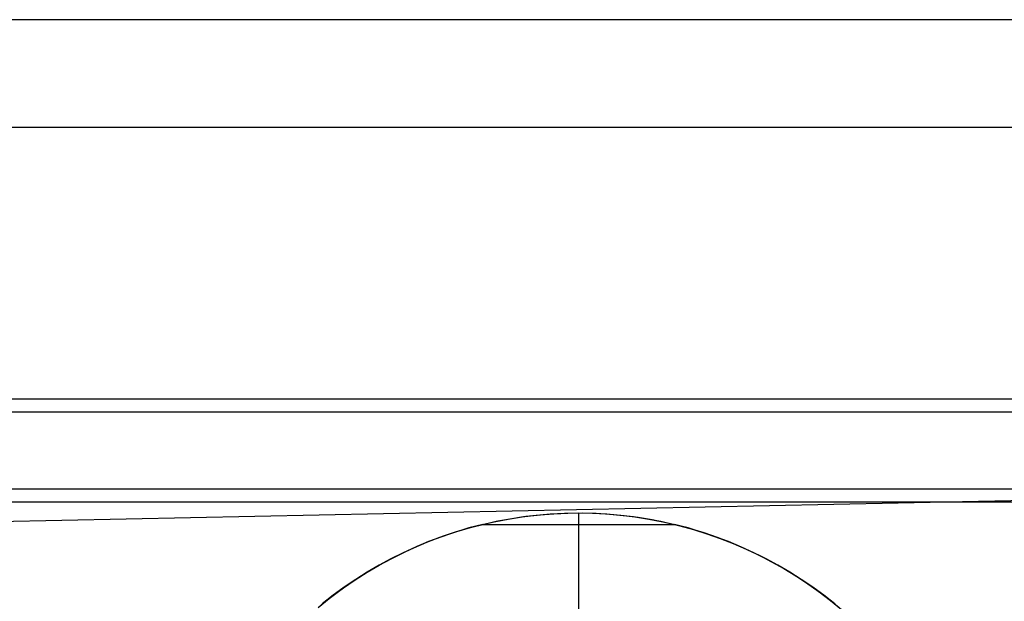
# Model space of a CAD drawing. Header units: millimetres. Extents: x -653 to -103, y 0 to 350.
# Tile 66 of 112: x -248 to -230, y 21 to 32. Entities that reach past the tile are written whole.
import ezdxf

# ---------------------------------------------------------------- set-up
doc = ezdxf.new("R2010")
doc.units = ezdxf.units.MM
doc.layers.add('Level Side Table Ferm Living', color=7, linetype='Continuous', true_color=0x000000)

msp = doc.modelspace()

# ---------------------------------------------------------------- linework, layer by layer
at = {"layer": 'Level Side Table Ferm Living'}
for p, q in [((-223.937, 31.944, 214.051), (-606.937, 31.944, 214.051)), ((-223.937, 29.958, 214.288), (-606.937, 29.958, 214.288)), ((-223.937, 24.949, 222.943), (-606.937, 24.949, 222.944)), ((-223.937, 24.712, 220.958), (-606.937, 24.712, 220.958)), ((-223.937, 23.288, 209.042), (-606.937, 23.288, 209.042)), ((-532.112, 16.788, 8.167), (-224.065, 23.206, 8.167)), ((-223.937, 23.051, 207.056), (-606.937, 23.051, 207.056)), ((-239.648, 22.647, -5.823), (-239.394, 22.703, -5.823)), ((-239.46, 22.69, -0.823), (-239.204, 22.739, -0.823)), ((-239.426, 22.697, 4.177), (-239.175, 22.744, 4.177)), ((-239.394, 22.703, -5.823), (-239.138, 22.75, -5.823)), ((-239.204, 22.739, -0.823), (-238.946, 22.78, -0.823)), ((-239.175, 22.744, 4.177), (-238.923, 22.783, 4.177)), ((-239.138, 22.75, -5.823), (-238.88, 22.789, -5.823)), ((-238.946, 22.78, -0.823), (-238.688, 22.811, -0.823)), ((-238.923, 22.783, 4.177), (-238.67, 22.813, 4.177)), ((-238.88, 22.789, -5.823), (-238.622, 22.818, -5.823)), ((-238.688, 22.811, -0.823), (-238.428, 22.834, -0.823)), ((-238.67, 22.813, 4.177), (-238.416, 22.835, 4.177)), ((-238.622, 22.818, -5.823), (-238.362, 22.838, -5.823)), ((-238.428, 22.834, -0.823), (-238.168, 22.848, -0.823)), ((-238.416, 22.835, 4.177), (-238.162, 22.848, 4.177)), ((-238.362, 22.838, -5.823), (-238.102, 22.85, -5.823)), ((-238.168, 22.848, -0.823), (-237.907, 22.852, -0.823)), ((-238.162, 22.848, 4.177), (-237.907, 22.852, 4.177)), ((-238.102, 22.85, -5.823), (-237.842, 22.852, -5.823)), ((-237.907, 22.852, 4.177), (-237.652, 22.848, 4.177)), ((-237.907, 22.852, -5.823), (-237.907, 7.852, -5.823)), ((-237.907, 22.852, -0.823), (-237.646, 22.848, -0.823)), ((-237.907, 22.852, 4.177), (-237.907, 22.852, -5.823)), ((-237.907, 22.852, 4.177), (-237.907, 22.641, 4.177)), ((-237.842, 22.852, -5.823), (-237.582, 22.845, -5.823)), ((-237.652, 22.848, 4.177), (-237.397, 22.835, 4.177)), ((-237.646, 22.848, -0.823), (-237.386, 22.834, -0.823)), ((-237.582, 22.845, -5.823), (-237.322, 22.829, -5.823)), ((-237.397, 22.835, 4.177), (-237.143, 22.813, 4.177)), ((-237.386, 22.834, -0.823), (-237.126, 22.811, -0.823)), ((-237.322, 22.829, -5.823), (-237.062, 22.804, -5.823)), ((-237.143, 22.813, 4.177), (-236.89, 22.783, 4.177)), ((-237.126, 22.811, -0.823), (-236.867, 22.78, -0.823)), ((-237.062, 22.804, -5.823), (-236.804, 22.771, -5.823)), ((-236.89, 22.783, 4.177), (-236.638, 22.744, 4.177)), ((-236.867, 22.78, -0.823), (-236.61, 22.739, -0.823)), ((-236.804, 22.771, -5.823), (-236.548, 22.728, -5.823)), ((-236.638, 22.744, 4.177), (-236.388, 22.697, 4.177)), ((-236.61, 22.739, -0.823), (-236.354, 22.69, -0.823)), ((-236.548, 22.728, -5.823), (-236.292, 22.676, -5.823)), ((-240.215, 22.488, -0.823), (-239.966, 22.564, -0.823)), ((-240.056, 22.537, 3.934), (-240.181, 22.498, 3.849)), ((-240.15, 22.509, -5.823), (-239.9, 22.582, -5.823)), ((-239.929, 22.574, 4.018), (-240.056, 22.537, 3.934)), ((-239.966, 22.564, -0.823), (-239.714, 22.631, -0.823)), ((-239.802, 22.609, 4.099), (-239.929, 22.574, 4.018)), ((-239.9, 22.582, -5.823), (-239.648, 22.647, -5.823)), ((-239.674, 22.641, 4.177), (-239.802, 22.609, 4.099)), ((-239.714, 22.631, -0.823), (-239.46, 22.69, -0.823)), ((-239.674, 22.641, 4.177), (-239.426, 22.697, 4.177)), ((-239.674, 22.641, 4.177), (-236.139, 22.641, 4.177)), ((-236.388, 22.697, 4.177), (-236.139, 22.641, 4.177)), ((-236.354, 22.69, -0.823), (-236.1, 22.631, -0.823)), ((-236.292, 22.676, -5.823), (-236.039, 22.616, -5.823)), ((-236.011, 22.609, 4.099), (-236.139, 22.641, 4.177)), ((-236.1, 22.631, -0.823), (-235.848, 22.564, -0.823)), ((-236.039, 22.616, -5.823), (-235.788, 22.547, -5.823)), ((-235.884, 22.574, 4.018), (-236.011, 22.609, 4.099)), ((-235.758, 22.537, 3.934), (-235.884, 22.574, 4.018)), ((-235.848, 22.564, -0.823), (-235.598, 22.488, -0.823)), ((-235.788, 22.547, -5.823), (-235.54, 22.469, -5.823)), ((-235.632, 22.498, 3.849), (-235.758, 22.537, 3.934)), ((-240.705, 22.31, -0.823), (-240.462, 22.403, -0.823)), ((-240.429, 22.414, 3.672), (-240.673, 22.322, 3.49)), ((-240.641, 22.336, -5.823), (-240.397, 22.427, -5.823)), ((-240.462, 22.403, -0.823), (-240.215, 22.488, -0.823)), ((-240.181, 22.498, 3.849), (-240.429, 22.414, 3.672)), ((-240.397, 22.427, -5.823), (-240.15, 22.509, -5.823)), ((-235.384, 22.414, 3.672), (-235.632, 22.498, 3.849)), ((-235.598, 22.488, -0.823), (-235.352, 22.403, -0.823)), ((-235.54, 22.469, -5.823), (-235.294, 22.382, -5.823)), ((-235.141, 22.322, 3.49), (-235.384, 22.414, 3.672)), ((-235.352, 22.403, -0.823), (-235.108, 22.31, -0.823)), ((-235.294, 22.382, -5.823), (-235.052, 22.287, -5.823)), ((-241.182, 22.099, -0.823), (-240.946, 22.209, -0.823)), ((-240.911, 22.223, 3.305), (-241.143, 22.117, 3.118)), ((-241.119, 22.129, -5.823), (-240.882, 22.237, -5.823)), ((-240.946, 22.209, -0.823), (-240.705, 22.31, -0.823)), ((-240.673, 22.322, 3.49), (-240.911, 22.223, 3.305)), ((-240.882, 22.237, -5.823), (-240.641, 22.336, -5.823)), ((-234.903, 22.223, 3.305), (-235.141, 22.322, 3.49)), ((-235.108, 22.31, -0.823), (-234.868, 22.209, -0.823)), ((-235.052, 22.287, -5.823), (-234.813, 22.184, -5.823)), ((-234.671, 22.117, 3.118), (-234.903, 22.223, 3.305)), ((-234.868, 22.209, -0.823), (-234.632, 22.099, -0.823)), ((-234.813, 22.184, -5.823), (-234.578, 22.073, -5.823)), ((-241.643, 21.855, -0.823), (-241.415, 21.981, -0.823)), ((-241.368, 22.006, 2.932), (-241.585, 21.888, 2.749)), ((-241.581, 21.89, -5.823), (-241.352, 22.014, -5.823)), ((-241.415, 21.981, -0.823), (-241.182, 22.099, -0.823)), ((-241.143, 22.117, 3.118), (-241.368, 22.006, 2.932)), ((-241.352, 22.014, -5.823), (-241.119, 22.129, -5.823)), ((-234.446, 22.006, 2.932), (-234.671, 22.117, 3.118)), ((-234.632, 22.099, -0.823), (-234.399, 21.981, -0.823)), ((-234.578, 22.073, -5.823), (-234.346, 21.953, -5.823)), ((-234.228, 21.888, 2.749), (-234.446, 22.006, 2.932)), ((-234.399, 21.981, -0.823), (-234.171, 21.855, -0.823)), ((-241.867, 21.722, -0.823), (-241.643, 21.855, -0.823)), ((-241.806, 21.759, -5.823), (-241.581, 21.89, -5.823)), ((-241.585, 21.888, 2.749), (-241.802, 21.761, 2.564)), ((-234.346, 21.953, -5.823), (-234.119, 21.826, -5.823)), ((-234.011, 21.761, 2.564), (-234.228, 21.888, 2.749)), ((-234.171, 21.855, -0.823), (-233.947, 21.722, -0.823)), ((-234.119, 21.826, -5.823), (-233.897, 21.69, -5.823)), ((-242.241, 21.473, -5.823), (-242.026, 21.62, -5.823)), ((-242.016, 21.626, 2.379), (-242.226, 21.484, 2.194)), ((-242.086, 21.58, -0.823), (-241.867, 21.722, -0.823)), ((-242.026, 21.62, -5.823), (-241.806, 21.759, -5.823)), ((-241.802, 21.761, 2.564), (-242.016, 21.626, 2.379)), ((-233.798, 21.626, 2.379), (-234.011, 21.761, 2.564)), ((-233.947, 21.722, -0.823), (-233.728, 21.58, -0.823)), ((-233.897, 21.69, -5.823), (-233.679, 21.547, -5.823)), ((-233.588, 21.484, 2.194), (-233.798, 21.626, 2.379)), ((-242.508, 21.275, -0.823), (-242.3, 21.431, -0.823)), ((-242.451, 21.319, -5.823), (-242.241, 21.473, -5.823)), ((-242.226, 21.484, 2.194), (-242.432, 21.334, 2.011)), ((-242.3, 21.431, -0.823), (-242.086, 21.58, -0.823)), ((-233.728, 21.58, -0.823), (-233.514, 21.431, -0.823)), ((-233.679, 21.547, -5.823), (-233.467, 21.397, -5.823)), ((-233.382, 21.334, 2.011), (-233.588, 21.484, 2.194)), ((-233.514, 21.431, -0.823), (-233.305, 21.275, -0.823)), ((-242.711, 21.111, -0.823), (-242.508, 21.275, -0.823)), ((-242.655, 21.157, -5.823), (-242.451, 21.319, -5.823)), ((-242.432, 21.334, 2.011), (-242.633, 21.176, 1.83)), ((-233.467, 21.397, -5.823), (-233.26, 21.239, -5.823)), ((-233.181, 21.176, 1.83), (-233.382, 21.334, 2.011)), ((-233.305, 21.275, -0.823), (-233.102, 21.111, -0.823)), ((-233.26, 21.239, -5.823), (-233.058, 21.074, -5.823))]:
    msp.add_line(p, q, dxfattribs=at)

doc.saveas('drawing.dxf')
